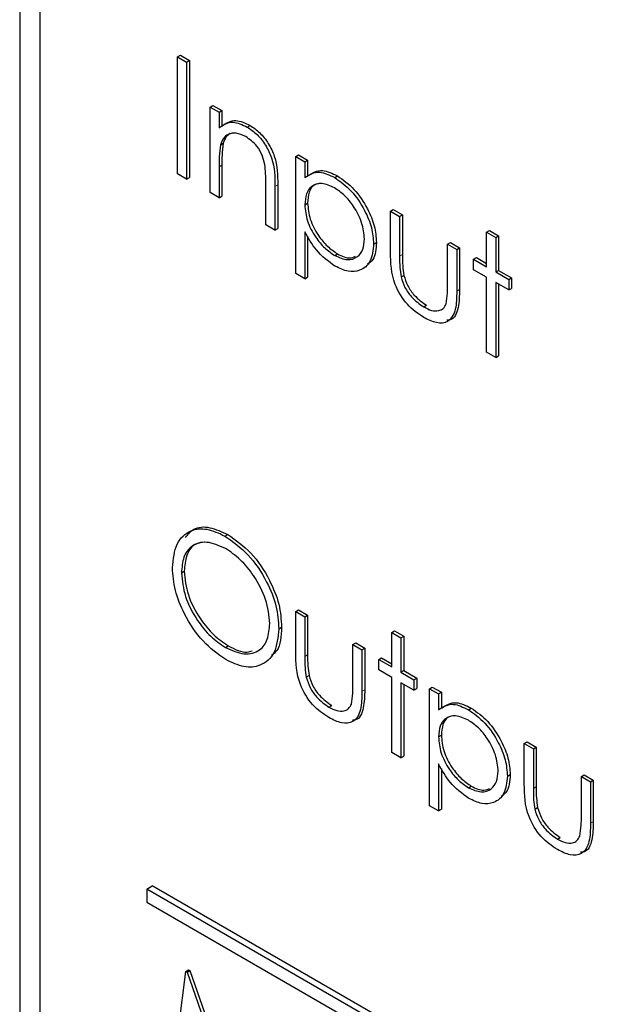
# Paper-space layout 'Blatt2' of a CAD drawing. Header units: millimetres. Extents: x 5 to 418, y 2 to 292.
# Tile 28 of 76: x 87.27 to 90.92, y 176.15 to 182.33. Entities that reach past the tile are written whole.
import ezdxf

# ---------------------------------------------------------------- set-up
doc = ezdxf.new("R2010")
doc.units = ezdxf.units.MM

psp = doc.layouts.new('Blatt2')

# ---------------------------------------------------------------- linework, layer by layer
at = {"color": 7, "linetype": 'Continuous', "lineweight": 25}
for p, q in [((87.2747, 185.1054), (87.2747, 168.5705)), ((87.4009, 184.9742), (87.4009, 168.6434)), ((88.2667, 182.0986), (88.2844, 182.1088)), ((88.2667, 182.0986), (88.3238, 182.0656)), ((88.2667, 181.3637), (88.2667, 182.0986)), ((88.2844, 182.1088), (88.3415, 182.0758)), ((88.3238, 182.0656), (88.3415, 182.0758)), ((88.3238, 182.0656), (88.3238, 181.3308)), ((88.3415, 182.0758), (88.3415, 181.341)), ((88.4707, 181.783), (88.4884, 181.7932)), ((88.4707, 181.783), (88.5278, 181.75)), ((88.4707, 181.246), (88.4707, 181.783)), ((88.4884, 181.7932), (88.5455, 181.7602)), ((88.5278, 181.75), (88.5455, 181.7602)), ((88.5278, 181.75), (88.5278, 181.6532)), ((88.5455, 181.7602), (88.5455, 181.6634)), ((88.7048, 181.6573), (88.7224, 181.6675)), ((88.5366, 181.5462), (88.5543, 181.5564)), ((89.0092, 181.4721), (89.0269, 181.4824)), ((89.0092, 181.4721), (89.0663, 181.4392)), ((89.0092, 180.7373), (89.0092, 181.4721)), ((89.0269, 181.4824), (89.084, 181.4494)), ((88.5455, 181.4174), (88.5455, 181.2232)), ((89.0663, 181.4392), (89.084, 181.4494)), ((89.0663, 181.4392), (89.0663, 181.3398)), ((89.084, 181.4494), (89.084, 181.35)), ((88.3238, 181.3308), (88.2667, 181.3637)), ((88.5278, 181.4072), (88.5278, 181.213)), ((89.2542, 181.3401), (89.2719, 181.3503)), ((88.3238, 181.3308), (88.3415, 181.341)), ((88.8215, 181.0434), (88.8215, 181.2961)), ((88.8787, 181.2847), (88.8787, 181.0105)), ((88.8963, 181.2949), (88.8963, 181.0207)), ((88.5278, 181.213), (88.4707, 181.246)), ((88.5278, 181.213), (88.5455, 181.2232)), ((89.0663, 181.1695), (89.084, 181.1797)), ((89.6048, 181.1283), (89.6225, 181.1385)), ((89.6048, 181.1283), (89.6619, 181.0953)), ((89.6048, 180.8717), (89.6048, 181.1283)), ((89.6225, 181.1385), (89.6796, 181.1055)), ((89.6619, 181.0953), (89.6796, 181.1055)), ((89.6796, 181.1055), (89.6796, 180.8565)), ((88.8787, 181.0105), (88.8215, 181.0434)), ((89.6619, 181.0953), (89.6619, 180.8463)), ((88.8787, 181.0105), (88.8963, 181.0207)), ((89.0663, 180.9995), (89.0663, 180.7043)), ((90.2086, 180.9965), (90.2262, 181.0067)), ((90.2086, 180.9965), (90.2657, 180.9635)), ((90.2086, 180.7798), (90.2086, 180.9965)), ((90.2262, 181.0067), (90.2833, 180.9737)), ((89.084, 180.9717), (89.084, 180.7145)), ((89.4987, 180.9225), (89.5164, 180.9327)), ((89.9638, 180.9211), (89.9815, 180.9313)), ((89.9638, 180.9211), (90.0209, 180.8881)), ((89.9638, 180.672), (89.9638, 180.9211)), ((89.9815, 180.9313), (90.0386, 180.8983)), ((90.2657, 180.9635), (90.2833, 180.9737)), ((90.2657, 180.9635), (90.2657, 180.7468)), ((90.2833, 180.9737), (90.2833, 180.757)), ((89.2546, 180.85), (89.2723, 180.8602)), ((90.0209, 180.8881), (90.0386, 180.8983)), ((90.0209, 180.8881), (90.0209, 180.6267)), ((90.0386, 180.8983), (90.0386, 180.6369)), ((90.127, 180.8269), (90.1446, 180.8371)), ((90.127, 180.7609), (90.127, 180.8269)), ((90.127, 180.8269), (90.2086, 180.7798)), ((90.1446, 180.8371), (90.2086, 180.8002)), ((89.0663, 180.7043), (89.0092, 180.7373)), ((90.2086, 180.7138), (90.127, 180.7609)), ((90.2657, 180.7468), (90.2833, 180.757)), ((90.2657, 180.7468), (90.3473, 180.6997)), ((90.2833, 180.757), (90.3649, 180.7099)), ((89.0663, 180.7043), (89.084, 180.7145)), ((89.671, 180.7155), (89.6886, 180.7257)), ((90.2086, 180.2427), (90.2086, 180.7138)), ((90.3473, 180.6338), (90.2657, 180.6809)), ((90.2657, 180.6809), (90.2657, 180.2098)), ((90.2833, 180.6706), (90.2833, 180.22)), ((90.3473, 180.6997), (90.3649, 180.7099)), ((90.3473, 180.6997), (90.3473, 180.6338)), ((90.3649, 180.7099), (90.3649, 180.644)), ((90.3473, 180.6338), (90.3649, 180.644)), ((89.8137, 180.5272), (89.8314, 180.5374)), ((90.2657, 180.2098), (90.2086, 180.2427)), ((90.2657, 180.2098), (90.2833, 180.22)), ((88.5645, 179.0877), (88.5822, 179.0979)), ((88.2912, 178.8562), (88.3089, 178.8664)), ((89.0092, 178.6143), (89.0269, 178.6245)), ((89.0269, 178.6245), (89.084, 178.5915)), ((89.0092, 178.6143), (89.0663, 178.5813)), ((89.0092, 178.3577), (89.0092, 178.6143)), ((89.0663, 178.5813), (89.084, 178.5915)), ((89.0663, 178.5813), (89.0663, 178.3322)), ((89.084, 178.5915), (89.084, 178.3424)), ((88.9031, 178.5062), (88.9208, 178.5164)), ((89.613, 178.4824), (89.6306, 178.4926)), ((89.613, 178.4824), (89.6701, 178.4494)), ((89.613, 178.2657), (89.613, 178.4824)), ((89.6306, 178.4926), (89.6877, 178.4596)), ((89.6701, 178.4494), (89.6877, 178.4596)), ((89.6701, 178.4494), (89.6701, 178.2327)), ((89.6877, 178.4596), (89.6877, 178.2429)), ((88.5673, 178.3888), (88.585, 178.399)), ((89.3682, 178.407), (89.3859, 178.4172)), ((89.3682, 178.1579), (89.3682, 178.407)), ((89.3682, 178.407), (89.4253, 178.374)), ((89.3859, 178.4172), (89.443, 178.3842)), ((89.4253, 178.374), (89.443, 178.3842)), ((89.443, 178.3842), (89.443, 178.1228)), ((89.4253, 178.374), (89.4253, 178.1126)), ((89.5314, 178.3128), (89.549, 178.323)), ((89.549, 178.323), (89.613, 178.2861)), ((89.5314, 178.2469), (89.5314, 178.3128)), ((89.5314, 178.3128), (89.613, 178.2657)), ((89.0754, 178.2014), (89.093, 178.2116)), ((89.613, 178.1998), (89.5314, 178.2469)), ((89.613, 177.7287), (89.613, 178.1998)), ((89.6701, 178.2327), (89.6877, 178.2429)), ((89.6701, 178.2327), (89.7517, 178.1856)), ((89.6877, 178.2429), (89.7693, 178.1958)), ((89.7517, 178.1856), (89.7693, 178.1958)), ((89.7693, 178.1958), (89.7693, 178.1299)), ((89.7517, 178.1197), (89.6701, 178.1668)), ((89.6701, 178.1668), (89.6701, 177.6957)), ((89.6877, 178.1566), (89.6877, 177.7059)), ((89.7517, 178.1856), (89.7517, 178.1197)), ((89.7517, 178.1197), (89.7693, 178.1299)), ((89.8496, 178.1291), (89.8672, 178.1393)), ((89.8672, 178.1393), (89.9244, 178.1064)), ((89.8496, 178.1291), (89.9067, 178.0962)), ((89.8496, 177.3942), (89.8496, 178.1291)), ((89.9067, 178.0962), (89.9244, 178.1064)), ((89.9067, 178.0962), (89.9067, 177.9968)), ((89.9244, 178.1064), (89.9244, 178.007)), ((89.2181, 178.0131), (89.2358, 178.0233)), ((90.0946, 177.9971), (90.1123, 178.0073)), ((89.9067, 177.8265), (89.9244, 177.8367)), ((90.4452, 177.7853), (90.4628, 177.7955)), ((90.4452, 177.7853), (90.5023, 177.7523)), ((90.4452, 177.5287), (90.4452, 177.7853)), ((90.4628, 177.7955), (90.52, 177.7625)), ((90.5023, 177.7523), (90.52, 177.7625)), ((90.52, 177.7625), (90.52, 177.5134)), ((89.6701, 177.6957), (89.613, 177.7287)), ((89.6701, 177.6957), (89.6877, 177.7059)), ((90.5023, 177.7523), (90.5023, 177.5032)), ((89.9067, 177.6564), (89.9067, 177.3613)), ((89.9244, 177.6287), (89.9244, 177.3715)), ((90.3391, 177.5795), (90.3568, 177.5897)), ((90.8042, 177.578), (90.8218, 177.5882)), ((90.8042, 177.578), (90.8613, 177.5451)), ((90.8042, 177.329), (90.8042, 177.578)), ((90.8218, 177.5882), (90.8789, 177.5553)), ((90.095, 177.5069), (90.1126, 177.5172)), ((90.8613, 177.5451), (90.8789, 177.5553)), ((90.8613, 177.5451), (90.8613, 177.2836)), ((90.8789, 177.5553), (90.8789, 177.2938)), ((89.9067, 177.3613), (89.8496, 177.3942)), ((89.9067, 177.3613), (89.9244, 177.3715)), ((90.5113, 177.3724), (90.529, 177.3826)), ((90.6541, 177.1842), (90.6718, 177.1944)), ((88.0727, 176.8701), (88.108, 176.8905)), ((105.0432, 167.0732), (88.0727, 176.8701)), ((88.0727, 176.8701), (88.0727, 176.7884)), ((105.0786, 167.0936), (88.108, 176.8905)), ((88.0727, 176.7884), (105.0432, 166.9915)), ((88.2341, 175.6668), (88.3181, 176.3532)), ((88.3181, 176.3532), (88.3358, 176.3634)), ((88.3181, 176.3532), (88.3263, 176.3485)), ((88.3263, 176.3485), (88.3439, 176.3587)), ((88.3263, 176.3485), (88.589, 175.5938)), ((88.3358, 176.3634), (88.3439, 176.3587)), ((88.3439, 176.3587), (88.6023, 175.6167))]:
    psp.add_line(p, q, dxfattribs=at)
at = {"color": 7, "linetype": 'Continuous', "lineweight": 18}
for p, q in [((88.5278, 181.4072), (88.5455, 181.4174)), ((88.8787, 181.2847), (88.8963, 181.2949)), ((89.6619, 180.8463), (89.6796, 180.8565)), ((90.0209, 180.6267), (90.0386, 180.6369)), ((89.0663, 178.3322), (89.084, 178.3424)), ((89.4253, 178.1126), (89.443, 178.1228)), ((90.5023, 177.5032), (90.52, 177.5134)), ((90.8613, 177.2836), (90.8789, 177.2938))]:
    psp.add_line(p, q, dxfattribs=at)
at = {"color": 7, "linetype": 'Continuous', "lineweight": 25}
for points, knots in [([(88.5278, 181.6532), (88.555, 181.6713), (88.6035, 181.7037), (88.6738, 181.6715), (88.7048, 181.6573)], [0, 0, 0, 0, 0.559145, 1, 1, 1, 1]), ([(88.5455, 181.6634), (88.5726, 181.6815), (88.6212, 181.7139), (88.6915, 181.6817), (88.7224, 181.6675)], [0, 0, 0, 0, 0.559145, 1, 1, 1, 1]), ([(88.7048, 181.6573), (88.7256, 181.6432), (88.7673, 181.6149), (88.822, 181.5446), (88.8776, 181.4267), (88.8782, 181.3433), (88.8787, 181.2847)], [0, 0, 0, 0, 0.187021, 0.373894, 0.560612, 1, 1, 1, 1]), ([(88.7224, 181.6675), (88.7433, 181.6534), (88.785, 181.6251), (88.8397, 181.5548), (88.8953, 181.4369), (88.8959, 181.3535), (88.8963, 181.2949)], [0, 0, 0, 0, 0.187021, 0.373894, 0.560612, 1, 1, 1, 1]), ([(88.6948, 181.5971), (88.6747, 181.6063), (88.6343, 181.6247), (88.587, 181.6143), (88.5526, 181.5888), (88.5419, 181.5604), (88.5366, 181.5462)], [0, 0, 0, 0, 0.279554, 0.559375, 0.779692, 1, 1, 1, 1]), ([(88.5976, 181.6158), (88.5886, 181.6101), (88.5687, 181.5973), (88.5594, 181.5709), (88.5543, 181.5564)], [0, 0, 0, 0, 0.4498374, 1, 1, 1, 1]), ([(88.8148, 181.4222), (88.8102, 181.4419), (88.8011, 181.4813), (88.7598, 181.5521), (88.7194, 181.5801), (88.6948, 181.5971)], [0, 0, 0, 0, 0.2812103, 0.5613298, 1, 1, 1, 1]), ([(88.5366, 181.5462), (88.5334, 181.5213), (88.5277, 181.4767), (88.5278, 181.4284), (88.5278, 181.4072)], [0, 0, 0, 0, 0.55964, 1, 1, 1, 1]), ([(88.5543, 181.5564), (88.5511, 181.5315), (88.5454, 181.4869), (88.5455, 181.4387), (88.5455, 181.4174)], [0, 0, 0, 0, 0.55964, 1, 1, 1, 1]), ([(88.8215, 181.2961), (88.8217, 181.3189), (88.8219, 181.3597), (88.817, 181.4031), (88.8148, 181.4222)], [0, 0, 0, 0, 0.560267, 1, 1, 1, 1]), ([(89.0663, 181.3398), (89.0953, 181.3583), (89.1471, 181.3915), (89.2214, 181.3559), (89.2542, 181.3401)], [0, 0, 0, 0, 0.55842, 1, 1, 1, 1]), ([(89.084, 181.35), (89.1129, 181.3685), (89.1648, 181.4017), (89.2391, 181.3661), (89.2719, 181.3503)], [0, 0, 0, 0, 0.55842, 1, 1, 1, 1]), ([(89.2719, 181.3503), (89.3076, 181.325), (89.3789, 181.2744), (89.4585, 181.1538), (89.5087, 181.0343), (89.5138, 180.9666), (89.5164, 180.9327)], [0, 0, 0, 0, 0.279625, 0.559427, 0.779701, 1, 1, 1, 1]), ([(89.2537, 181.2745), (89.2262, 181.287), (89.1711, 181.312), (89.1091, 181.2907), (89.0717, 181.2413), (89.0681, 181.1934), (89.0663, 181.1695)], [0, 0, 0, 0, 0.279747, 0.559315, 0.779524, 1, 1, 1, 1]), ([(89.1552, 181.3014), (89.1451, 181.2995), (89.117, 181.2941), (89.0899, 181.2504), (89.0859, 181.2033), (89.084, 181.1797)], [0, 0, 0, 0, 0.2198472, 0.6096872, 1, 1, 1, 1]), ([(89.2542, 181.3401), (89.2899, 181.3148), (89.3613, 181.2642), (89.4408, 181.1436), (89.491, 181.0241), (89.4962, 180.9564), (89.4987, 180.9225)], [0, 0, 0, 0, 0.279625, 0.559427, 0.779701, 1, 1, 1, 1]), ([(89.4416, 180.9547), (89.4378, 180.9883), (89.4303, 181.0554), (89.38, 181.1545), (89.3179, 181.2306), (89.2751, 181.2599), (89.2537, 181.2745)], [0, 0, 0, 0, 0.279395, 0.5590959, 0.7795132, 1, 1, 1, 1]), ([(89.0663, 181.1695), (89.0693, 181.136), (89.0754, 181.0691), (89.1275, 180.9694), (89.1902, 180.8943), (89.2331, 180.8647), (89.2546, 180.85)], [0, 0, 0, 0, 0.279662, 0.558877, 0.779455, 1, 1, 1, 1]), ([(89.084, 181.1797), (89.087, 181.1462), (89.0931, 181.0793), (89.1451, 180.9796), (89.2078, 180.9045), (89.2508, 180.8749), (89.2723, 180.8602)], [0, 0, 0, 0, 0.279662, 0.558877, 0.779455, 1, 1, 1, 1]), ([(89.256, 180.7832), (89.2146, 180.8135), (89.1405, 180.8677), (89.089, 180.9591), (89.0663, 180.9995)], [0, 0, 0, 0, 0.558464, 1, 1, 1, 1]), ([(89.2546, 180.85), (89.2818, 180.8382), (89.3362, 180.8147), (89.3974, 180.8363), (89.4344, 180.8849), (89.4392, 180.9315), (89.4416, 180.9547)], [0, 0, 0, 0, 0.2796321, 0.5592482, 0.7797702, 1, 1, 1, 1]), ([(89.4987, 180.9225), (89.4946, 180.8836), (89.4863, 180.8057), (89.4198, 180.7532), (89.3403, 180.743), (89.2841, 180.7698), (89.256, 180.7832)], [0, 0, 0, 0, 0.279534, 0.559268, 0.77956, 1, 1, 1, 1]), ([(89.5164, 180.9327), (89.5137, 180.8918), (89.5096, 180.8297), (89.4727, 180.8044), (89.46, 180.7957)], [0, 0, 0, 0, 0.658015, 1, 1, 1, 1]), ([(89.2723, 180.8602), (89.3002, 180.8468), (89.3431, 180.8261), (89.3747, 180.8403), (89.3857, 180.8452)], [0, 0, 0, 0, 0.650574, 1, 1, 1, 1]), ([(89.8132, 180.4615), (89.7778, 180.4852), (89.7073, 180.5324), (89.6084, 180.6969), (89.6062, 180.8053), (89.6048, 180.8717)], [0, 0, 0, 0, 0.280971, 0.559788, 1, 1, 1, 1]), ([(89.6796, 180.8565), (89.6795, 180.8329), (89.6794, 180.7907), (89.6858, 180.7455), (89.6886, 180.7257)], [0, 0, 0, 0, 0.560364, 1, 1, 1, 1]), ([(89.6619, 180.8463), (89.6619, 180.8227), (89.6617, 180.7805), (89.6681, 180.7353), (89.671, 180.7155)], [0, 0, 0, 0, 0.560364, 1, 1, 1, 1]), ([(89.671, 180.7155), (89.678, 180.6934), (89.692, 180.6493), (89.7432, 180.5768), (89.787, 180.546), (89.8137, 180.5272)], [0, 0, 0, 0, 0.280131, 0.560553, 1, 1, 1, 1]), ([(89.6886, 180.7257), (89.6957, 180.7036), (89.7097, 180.6595), (89.7609, 180.587), (89.8047, 180.5562), (89.8314, 180.5374)], [0, 0, 0, 0, 0.280131, 0.560553, 1, 1, 1, 1]), ([(89.9544, 180.5466), (89.9578, 180.5688), (89.9641, 180.6086), (89.9639, 180.6526), (89.9638, 180.672)], [0, 0, 0, 0, 0.559401, 1, 1, 1, 1]), ([(90.0209, 180.6267), (90.0204, 180.5868), (90.0193, 180.5077), (89.9746, 180.4287), (89.895, 180.4203), (89.8405, 180.4478), (89.8132, 180.4615)], [0, 0, 0, 0, 0.281496, 0.559649, 0.779301, 1, 1, 1, 1]), ([(90.0386, 180.6369), (90.0376, 180.598), (90.0358, 180.5207), (90.0043, 180.4465), (89.9666, 180.4447), (89.9592, 180.4443)], [0, 0, 0, 0, 0.44844, 0.891555, 1, 1, 1, 1]), ([(89.8137, 180.5272), (89.8303, 180.5188), (89.8634, 180.5019), (89.9057, 180.5004), (89.9379, 180.5152), (89.9489, 180.5361), (89.9544, 180.5466)], [0, 0, 0, 0, 0.280274, 0.560018, 0.780094, 1, 1, 1, 1]), ([(88.2341, 178.8889), (88.24, 178.9422), (88.2517, 179.0488), (88.3388, 179.1277), (88.4488, 179.1412), (88.526, 179.1055), (88.5645, 179.0877)], [0, 0, 0, 0, 0.279726, 0.559325, 0.779679, 1, 1, 1, 1]), ([(88.3166, 179.0799), (88.3326, 179.0995), (88.3695, 179.1449), (88.4675, 179.15), (88.544, 179.1152), (88.5822, 179.0979)], [0, 0, 0, 0, 0.277419, 0.6387369, 1, 1, 1, 1]), ([(88.5645, 179.0877), (88.6144, 179.0528), (88.7141, 178.9832), (88.8256, 178.8145), (88.8933, 178.6474), (88.8999, 178.5533), (88.9031, 178.5062)], [0, 0, 0, 0, 0.279768, 0.559358, 0.779578, 1, 1, 1, 1]), ([(88.5822, 179.0979), (88.6321, 179.063), (88.7318, 178.9934), (88.8433, 178.8247), (88.911, 178.6576), (88.9175, 178.5635), (88.9208, 178.5164)], [0, 0, 0, 0, 0.279768, 0.559358, 0.779578, 1, 1, 1, 1]), ([(88.5673, 179.0107), (88.5272, 179.0278), (88.4468, 179.0622), (88.3549, 179.0334), (88.2999, 178.961), (88.2941, 178.8911), (88.2912, 178.8562)], [0, 0, 0, 0, 0.279628, 0.559349, 0.779632, 1, 1, 1, 1]), ([(88.438, 179.0501), (88.4145, 179.0466), (88.3642, 179.039), (88.318, 178.9701), (88.3119, 178.901), (88.3089, 178.8664)], [0, 0, 0, 0, 0.30342, 0.651643, 1, 1, 1, 1]), ([(88.846, 178.5393), (88.8411, 178.5888), (88.8314, 178.6877), (88.7539, 178.8336), (88.6622, 178.9451), (88.599, 178.9888), (88.5673, 179.0107)], [0, 0, 0, 0, 0.279464, 0.558868, 0.779514, 1, 1, 1, 1]), ([(88.5696, 178.3121), (88.5203, 178.3469), (88.4217, 178.4164), (88.312, 178.5837), (88.2444, 178.7488), (88.2375, 178.8422), (88.2341, 178.8889)], [0, 0, 0, 0, 0.279663, 0.559351, 0.779639, 1, 1, 1, 1]), ([(88.2912, 178.8562), (88.2961, 178.8071), (88.3058, 178.7088), (88.3827, 178.5645), (88.4729, 178.4523), (88.5359, 178.41), (88.5673, 178.3888)], [0, 0, 0, 0, 0.279411, 0.559073, 0.779478, 1, 1, 1, 1]), ([(88.3089, 178.8664), (88.3138, 178.8173), (88.3235, 178.719), (88.4004, 178.5747), (88.4906, 178.4625), (88.5535, 178.4202), (88.585, 178.399)], [0, 0, 0, 0, 0.279411, 0.559073, 0.779478, 1, 1, 1, 1]), ([(88.5673, 178.3888), (88.6078, 178.3708), (88.6886, 178.3348), (88.7822, 178.3612), (88.8372, 178.4342), (88.8431, 178.5043), (88.846, 178.5393)], [0, 0, 0, 0, 0.279831, 0.559391, 0.779652, 1, 1, 1, 1]), ([(88.9031, 178.5062), (88.8975, 178.4524), (88.8863, 178.3448), (88.7957, 178.2707), (88.686, 178.2564), (88.6084, 178.2936), (88.5696, 178.3121)], [0, 0, 0, 0, 0.279634, 0.559342, 0.779598, 1, 1, 1, 1]), ([(88.9208, 178.5164), (88.9179, 178.4591), (88.914, 178.3804), (88.8691, 178.3471), (88.8569, 178.338)], [0, 0, 0, 0, 0.727297, 1, 1, 1, 1]), ([(88.585, 178.399), (88.6268, 178.3775), (88.683, 178.3485), (88.7254, 178.3636), (88.7362, 178.3674)], [0, 0, 0, 0, 0.7447, 1, 1, 1, 1]), ([(89.2176, 177.9475), (89.1822, 177.9711), (89.1117, 178.0183), (89.0128, 178.1828), (89.0106, 178.2913), (89.0092, 178.3577)], [0, 0, 0, 0, 0.280971, 0.559788, 1, 1, 1, 1]), ([(89.0663, 178.3322), (89.0662, 178.3086), (89.0661, 178.2665), (89.0725, 178.2213), (89.0754, 178.2014)], [0, 0, 0, 0, 0.560364, 1, 1, 1, 1]), ([(89.084, 178.3424), (89.0839, 178.3188), (89.0838, 178.2767), (89.0902, 178.2315), (89.093, 178.2116)], [0, 0, 0, 0, 0.560364, 1, 1, 1, 1]), ([(89.0754, 178.2014), (89.0824, 178.1793), (89.0964, 178.1352), (89.1476, 178.0627), (89.1914, 178.0319), (89.2181, 178.0131)], [0, 0, 0, 0, 0.280131, 0.560553, 1, 1, 1, 1]), ([(89.093, 178.2116), (89.1001, 178.1896), (89.1141, 178.1454), (89.1653, 178.0729), (89.2091, 178.0421), (89.2358, 178.0233)], [0, 0, 0, 0, 0.280131, 0.560553, 1, 1, 1, 1]), ([(89.3588, 178.0325), (89.3622, 178.0547), (89.3685, 178.0945), (89.3683, 178.1385), (89.3682, 178.1579)], [0, 0, 0, 0, 0.559401, 1, 1, 1, 1]), ([(89.4253, 178.1126), (89.4248, 178.0728), (89.4237, 177.9936), (89.379, 177.9146), (89.2994, 177.9062), (89.2449, 177.9337), (89.2176, 177.9475)], [0, 0, 0, 0, 0.28151, 0.55965, 0.779302, 1, 1, 1, 1]), ([(89.443, 178.1228), (89.442, 178.0839), (89.4402, 178.0067), (89.4087, 177.9324), (89.371, 177.9306), (89.3636, 177.9303)], [0, 0, 0, 0, 0.4484615, 0.8915552, 1, 1, 1, 1]), ([(89.2181, 178.0131), (89.2347, 178.0047), (89.2678, 177.9878), (89.3101, 177.9864), (89.3423, 178.0011), (89.3533, 178.022), (89.3588, 178.0325)], [0, 0, 0, 0, 0.280274, 0.560018, 0.780094, 1, 1, 1, 1]), ([(89.9067, 177.9968), (89.9356, 178.0153), (89.9875, 178.0485), (90.0618, 178.0128), (90.0946, 177.9971)], [0, 0, 0, 0, 0.558411, 1, 1, 1, 1]), ([(89.9244, 178.007), (89.9533, 178.0255), (90.0051, 178.0587), (90.0794, 178.023), (90.1123, 178.0073)], [0, 0, 0, 0, 0.558411, 1, 1, 1, 1]), ([(90.1123, 178.0073), (90.1479, 177.982), (90.2193, 177.9314), (90.2988, 177.8108), (90.3491, 177.6913), (90.3542, 177.6235), (90.3568, 177.5897)], [0, 0, 0, 0, 0.279625, 0.559428, 0.7797, 1, 1, 1, 1]), ([(90.0941, 177.9314), (90.0665, 177.9439), (90.0115, 177.9689), (89.9494, 177.9476), (89.9121, 177.8983), (89.9085, 177.8504), (89.9067, 177.8265)], [0, 0, 0, 0, 0.279747, 0.559315, 0.779524, 1, 1, 1, 1]), ([(89.9956, 177.9584), (89.9855, 177.9564), (89.9574, 177.9511), (89.9302, 177.9073), (89.9263, 177.8602), (89.9244, 177.8367)], [0, 0, 0, 0, 0.2198472, 0.6096872, 1, 1, 1, 1]), ([(90.0946, 177.9971), (90.1303, 177.9718), (90.2016, 177.9212), (90.2811, 177.8006), (90.3314, 177.6811), (90.3365, 177.6133), (90.3391, 177.5795)], [0, 0, 0, 0, 0.279625, 0.559428, 0.7797, 1, 1, 1, 1]), ([(90.282, 177.6117), (90.2782, 177.6453), (90.2706, 177.7124), (90.2203, 177.8115), (90.1583, 177.8876), (90.1155, 177.9168), (90.0941, 177.9314)], [0, 0, 0, 0, 0.279396, 0.5590972, 0.7795129, 1, 1, 1, 1]), ([(89.9067, 177.8265), (89.9097, 177.793), (89.9158, 177.726), (89.9678, 177.6264), (90.0305, 177.5513), (90.0735, 177.5217), (90.095, 177.5069)], [0, 0, 0, 0, 0.279662, 0.558877, 0.779455, 1, 1, 1, 1]), ([(89.9244, 177.8367), (89.9274, 177.8032), (89.9335, 177.7362), (89.9855, 177.6366), (90.0482, 177.5615), (90.0912, 177.5319), (90.1126, 177.5172)], [0, 0, 0, 0, 0.279662, 0.558877, 0.779455, 1, 1, 1, 1]), ([(90.0964, 177.4402), (90.055, 177.4705), (89.9808, 177.5247), (89.9294, 177.6161), (89.9067, 177.6564)], [0, 0, 0, 0, 0.558464, 1, 1, 1, 1]), ([(90.095, 177.5069), (90.1222, 177.4952), (90.1766, 177.4716), (90.2377, 177.4933), (90.2748, 177.5419), (90.2796, 177.5885), (90.282, 177.6117)], [0, 0, 0, 0, 0.2796321, 0.5592482, 0.7797702, 1, 1, 1, 1]), ([(90.3391, 177.5795), (90.3349, 177.5406), (90.3266, 177.4627), (90.2602, 177.4102), (90.1807, 177.3999), (90.1245, 177.4268), (90.0964, 177.4402)], [0, 0, 0, 0, 0.279535, 0.55927, 0.77956, 1, 1, 1, 1]), ([(90.3568, 177.5897), (90.3541, 177.5488), (90.35, 177.4866), (90.313, 177.4613), (90.3004, 177.4527)], [0, 0, 0, 0, 0.658015, 1, 1, 1, 1]), ([(90.1126, 177.5172), (90.1406, 177.5037), (90.1835, 177.4831), (90.2151, 177.4973), (90.2261, 177.5022)], [0, 0, 0, 0, 0.650574, 1, 1, 1, 1]), ([(90.6536, 177.1185), (90.6182, 177.1422), (90.5477, 177.1893), (90.4488, 177.3539), (90.4465, 177.4623), (90.4452, 177.5287)], [0, 0, 0, 0, 0.280971, 0.559788, 1, 1, 1, 1]), ([(90.52, 177.5134), (90.5199, 177.4898), (90.5198, 177.4477), (90.5262, 177.4025), (90.529, 177.3826)], [0, 0, 0, 0, 0.560364, 1, 1, 1, 1]), ([(90.5023, 177.5032), (90.5022, 177.4796), (90.5021, 177.4375), (90.5085, 177.3923), (90.5113, 177.3724)], [0, 0, 0, 0, 0.560364, 1, 1, 1, 1]), ([(90.5113, 177.3724), (90.5184, 177.3504), (90.5324, 177.3062), (90.5836, 177.2338), (90.6274, 177.203), (90.6541, 177.1842)], [0, 0, 0, 0, 0.280129, 0.560553, 1, 1, 1, 1]), ([(90.529, 177.3826), (90.536, 177.3606), (90.5501, 177.3164), (90.6013, 177.244), (90.6451, 177.2132), (90.6718, 177.1944)], [0, 0, 0, 0, 0.280129, 0.560553, 1, 1, 1, 1]), ([(90.7947, 177.2035), (90.7982, 177.2258), (90.8044, 177.2655), (90.8042, 177.3096), (90.8042, 177.329)], [0, 0, 0, 0, 0.559401, 1, 1, 1, 1]), ([(90.8613, 177.2836), (90.8608, 177.2438), (90.8597, 177.1646), (90.815, 177.0857), (90.7354, 177.0773), (90.6809, 177.1047), (90.6536, 177.1185)], [0, 0, 0, 0, 0.28151, 0.55965, 0.779302, 1, 1, 1, 1]), ([(90.8789, 177.2938), (90.878, 177.255), (90.8762, 177.1777), (90.8447, 177.1034), (90.8069, 177.1017), (90.7995, 177.1013)], [0, 0, 0, 0, 0.4484615, 0.8915552, 1, 1, 1, 1]), ([(90.6541, 177.1842), (90.6707, 177.1757), (90.7037, 177.1589), (90.7461, 177.1574), (90.7782, 177.1721), (90.7892, 177.1931), (90.7947, 177.2035)], [0, 0, 0, 0, 0.280274, 0.560018, 0.780094, 1, 1, 1, 1])]:
    psp.add_open_spline(points, degree=3, knots=knots, dxfattribs=at)

doc.saveas('drawing.dxf')
